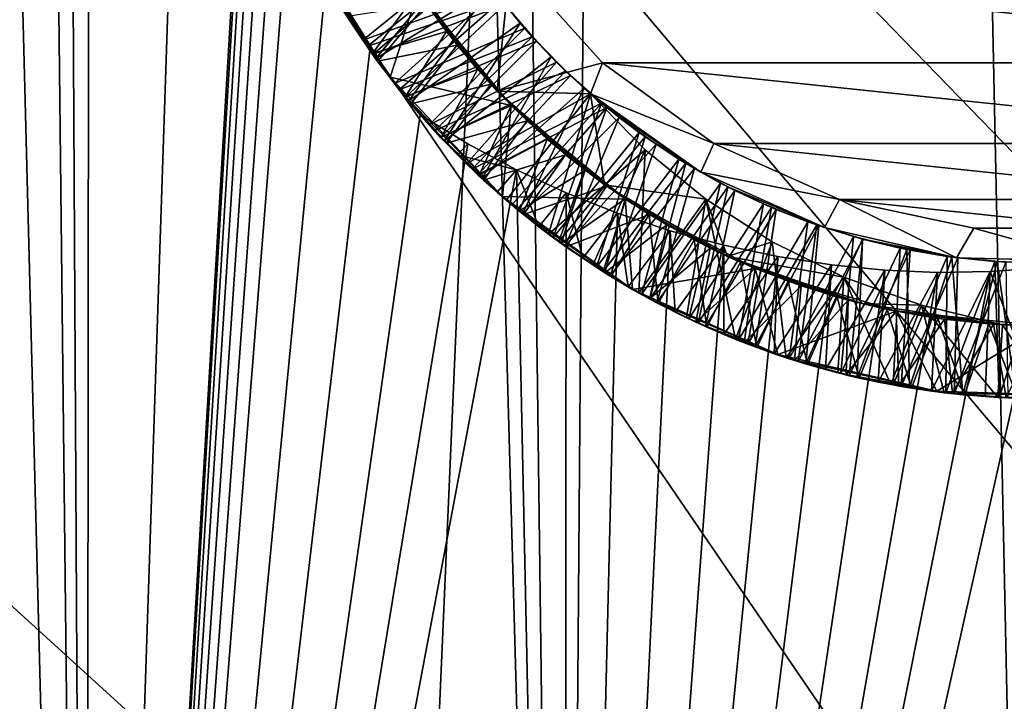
# Model space of a CAD drawing. Header units: metres. Extents: x -263 to 72, y -72 to 102.
# Tile 52 of 256: x -3.27 to -0.12, y 28.4 to 30.58. Entities that reach past the tile are written whole.
import ezdxf

# ---------------------------------------------------------------- set-up
doc = ezdxf.new("R2010")
doc.units = ezdxf.units.M
doc.layers.add('solid_FREE_STANDING_ONO_SW0004', color=7, linetype='CONTINUOUS')

msp = doc.modelspace()

# ---------------------------------------------------------------- linework, layer by layer
at = {"layer": 'solid_FREE_STANDING_ONO_SW0004'}
for points in [[(-4.447065, 76.446426, 46.625629), (-4.574139, 22.540569, 46.585564), (-3.05398, 22.796343, 46.985817)], [(-3.336664, 76.076469, 46.924183), (-4.447065, 76.446426, 46.625629), (-3.05398, 22.796343, 46.985817)], [(-3.003433, 75.987877, 46.996239), (-3.336664, 76.076469, 46.924183), (-3.05398, 22.796343, 46.985817)], [(-3.003433, 75.987877, 46.996239), (-3.05398, 22.796343, 46.985817), (-1.52841, 22.94916, 47.221928)], [(-2.223467, 75.818848, 47.134293), (-3.003433, 75.987877, 46.996239), (-1.52841, 22.94916, 47.221928)], [(-1.110502, 75.667137, 47.258835), (-2.223467, 75.818848, 47.134293), (-1.52841, 22.94916, 47.221928)], [(-1.110502, 75.667137, 47.258835), (-1.52841, 22.94916, 47.221928), (0, 23, 47.299999)], [(0, 75.617157, 47.299999), (-1.110502, 75.667137, 47.258835), (0, 23, 47.299999)], [(-6.318715, -72.224121, -887), (-6.318729, 72.224121, -887), (-0.000013, 72.5, -887)], [(0.000013, -72.5, -887), (-6.318715, -72.224121, -887), (-0.000013, 72.5, -887)], [(-3.33584, 47.93858, 17.675631), (-3.053981, 22.796341, 17.614183), (-4.574145, 22.540567, 18.014439)], [(-3.33584, 47.93858, 17.675631), (-2.225618, 47.636284, 17.466032), (-3.053981, 22.796341, 17.614183)], [(-2.225618, 47.636284, 17.466032), (-2.514584, 31.918623, 17.512274), (-3.053981, 22.796341, 17.614183)], [(-0.06065, 40.839714, -872.282471), (-3.242105, 38.789471, -872.244263), (11.53888, 20.126953, -872)], [(-3.242105, 38.789471, -872.244263), (-6.249851, 36.491913, -872.20813), (8.058148, 21.755602, -872)], [(-3.242105, 38.789471, -872.244263), (10.465521, 20.705383, -872), (11.53888, 20.126953, -872)], [(-3.242105, 38.789471, -872.244263), (8.058148, 21.755602, -872), (10.465521, 20.705383, -872)], [(-6.249851, 36.491913, -872.20813), (-9.064711, 33.961685, -872.174377), (2.965815, 23.009649, -872)], [(-6.249851, 36.491913, -872.20813), (5.547536, 22.526979, -872), (8.058148, 21.755602, -872)], [(-6.249851, 36.491913, -872.20813), (2.965815, 23.009649, -872), (5.547536, 22.526979, -872)], [(-9.064711, 33.961685, -872.174377), (-11.668737, 31.214928, -872.143066), (0.346072, 23.197418, -872)], [(-9.064711, 33.961685, -872.174377), (0.346072, 23.197418, -872), (2.965815, 23.009649, -872)], [(-2.514584, 31.918623, 17.512274), (-2.517498, 31.754898, 17.51277), (-3.053981, 22.796341, 17.614183)], [(-2.517498, 31.754898, 17.51277), (-2.512369, 31.592213, 17.511896), (-3.053981, 22.796341, 17.614183)], [(-2.512369, 31.592213, 17.511896), (-2.499291, 31.430618, 17.50968), (-3.053981, 22.796341, 17.614183)], [(-2.499291, 31.430618, 17.50968), (-2.477973, 31.268192, 17.506094), (-3.053981, 22.796341, 17.614183)], [(-2.477973, 31.268192, 17.506094), (-2.447522, 31.10272, 17.501026), (-3.053981, 22.796341, 17.614183)], [(-11.668737, 31.214928, -872.143066), (-2.27809, 23.087883, -872), (0.346072, 23.197418, -872)], [(-11.668737, 31.214928, -872.143066), (-4.873059, 22.682446, -872), (-2.27809, 23.087883, -872)], [(-2.447522, 31.10272, 17.501026), (-2.40673, 30.9321, 17.494337), (-3.053981, 22.796341, 17.614183)], [(-2.40673, 30.9321, 17.494337), (-2.28856, 30.69842, 17.475611), (-3.053981, 22.796341, 17.614183)], [(-2.083255, 30.393042, 19.924837), (-2.358902, 30.831463, 19.899626), (-1.995557, 30.666676, 20.049791)], [(-2.320762, 30.758009, 19.803268), (-2.358902, 30.831463, 19.899626), (-2.083255, 30.393042, 19.924837)], [(-1.833984, 30.784885, 18.765928), (-2.263434, 30.655924, 19.009325), (-2.171196, 30.511414, 19.017696)], [(-1.843084, 30.798735, 17.964952), (-2.22655, 30.595299, 18.212875), (-2.129962, 30.452383, 18.221384)], [(-1.747994, 30.664141, 18.774494), (-1.833984, 30.784885, 18.765928), (-2.171196, 30.511414, 19.017696)], [(-1.759582, 30.679441, 17.973398), (-1.843084, 30.798735, 17.964952), (-2.129962, 30.452383, 18.221384)], [(-2.235256, 30.611069, 19.811371), (-2.320762, 30.758009, 19.803268), (-2.083255, 30.393042, 19.924837)], [(-2.157546, 30.490782, 17.518255), (-2.25058, 30.633627, 17.510204), (-1.819, 30.762568, 17.766712)], [(-2.139459, 30.465572, 18.319849), (-2.235428, 30.609507, 18.311617), (-1.809562, 30.748806, 18.567644)], [(-2.157546, 30.490782, 17.518255), (-1.819, 30.762568, 17.766712), (-1.728649, 30.639202, 17.775532)], [(-2.139459, 30.465572, 18.319849), (-1.809562, 30.748806, 18.567644), (-1.717363, 30.624985, 18.576649)], [(-1.741746, 30.348843, 19), (-2.02181, 30.706831, 19), (-1.698938, 30.765654, 18.700001)], [(-1.741746, 30.348843, 19), (-1.698938, 30.765654, 18.700001), (-1.405174, 30.439396, 18.700001)], [(1.405174, 30.439396, 18.700001), (-1.405174, 30.439396, 18.700001), (-1.698938, 30.765654, 18.700001)], [(1.698938, 30.765654, 18.700001), (1.405174, 30.439396, 18.700001), (-1.698938, 30.765654, 18.700001)], [(-2.28856, 30.69842, 17.475611), (-2.148592, 30.47806, 17.454679), (-3.053981, 22.796341, 17.614183)], [(-2.25058, 30.633627, 17.510204), (-2.148592, 30.47806, 17.454679), (-2.28856, 30.69842, 17.475611)], [(-1.741746, 30.348843, 19), (-1.968086, 30.626451, 19.252739), (-2.02181, 30.706831, 19)], [(-2.171196, 30.511414, 19.017696), (-2.263434, 30.655924, 19.009325), (-2.221454, 30.587601, 19.112959)], [(-1.995624, 30.666777, 19.681978), (-2.235256, 30.611069, 19.811371), (-2.139688, 30.46871, 19.819771)], [(-1.747994, 30.664141, 18.774494), (-2.171196, 30.511414, 19.017696), (-2.069851, 30.373159, 19.026054)], [(-1.904184, 30.53915, 19.690668), (-1.995624, 30.666777, 19.681978), (-2.139688, 30.46871, 19.819771)], [(-1.759582, 30.679441, 17.973398), (-2.129962, 30.452383, 18.221384), (-2.0247, 30.316767, 18.22974)], [(-2.083255, 30.393042, 19.924837), (-1.995557, 30.666676, 20.049791), (-1.697105, 30.302992, 20.074806)], [(-1.654062, 30.549456, 18.782999), (-1.747994, 30.664141, 18.774494), (-2.069851, 30.373159, 19.026054)], [(-1.668324, 30.565882, 17.981785), (-1.759582, 30.679441, 17.973398), (-2.0247, 30.316767, 18.22974)], [(-1.904184, 30.53915, 19.690668), (-1.995557, 30.666676, 20.049791), (-1.995624, 30.666777, 19.681978)], [(-1.697171, 30.303059, 19.707909), (-1.697105, 30.302992, 20.074806), (-1.995557, 30.666676, 20.049791)], [(-1.804536, 30.417707, 19.699341), (-1.995557, 30.666676, 20.049791), (-1.904184, 30.53915, 19.690668)], [(-1.697171, 30.303059, 19.707909), (-1.995557, 30.666676, 20.049791), (-1.804536, 30.417707, 19.699341)], [(-1.668324, 30.565882, 17.981785), (-1.728649, 30.639202, 17.775532), (-1.759582, 30.679441, 17.973398)], [(-1.654062, 30.549456, 18.782999), (-1.717363, 30.624985, 18.576649), (-1.747994, 30.664141, 18.774494)], [(-2.157546, 30.490782, 17.518255), (-2.148592, 30.47806, 17.454679), (-2.25058, 30.633627, 17.510204)], [(-1.968086, 30.626451, 19.252739), (-2.123445, 30.443932, 19.121408), (-2.221454, 30.587601, 19.112959)], [(-2.054497, 30.35338, 17.52659), (-2.157546, 30.490782, 17.518255), (-1.728649, 30.639202, 17.775532)], [(-2.034796, 30.328999, 18.328173), (-2.139459, 30.465572, 18.319849), (-1.717363, 30.624985, 18.576649)], [(-1.968086, 30.626451, 19.252739), (-1.869543, 30.495071, 19.26161), (-2.123445, 30.443932, 19.121408)], [(-2.054497, 30.35338, 17.52659), (-1.728649, 30.639202, 17.775532), (-1.629912, 30.522371, 17.784458)], [(-2.034796, 30.328999, 18.328173), (-1.717363, 30.624985, 18.576649), (-1.616703, 30.507931, 18.585741)], [(-1.741746, 30.348843, 19), (-1.869543, 30.495071, 19.26161), (-1.968086, 30.626451, 19.252739)], [(-1.668324, 30.565882, 17.981785), (-1.629912, 30.522371, 17.784458), (-1.728649, 30.639202, 17.775532)], [(-1.654062, 30.549456, 18.782999), (-1.616703, 30.507931, 18.585741), (-1.717363, 30.624985, 18.576649)], [(-2.22655, 30.595299, 18.212875), (-2.235428, 30.609507, 18.311617), (-2.139459, 30.465572, 18.319849)], [(-2.139688, 30.46871, 19.819771), (-2.235256, 30.611069, 19.811371), (-2.083255, 30.393042, 19.924837)], [(-2.129962, 30.452383, 18.221384), (-2.22655, 30.595299, 18.212875), (-2.139459, 30.465572, 18.319849)], [(-2.171196, 30.511414, 19.017696), (-2.221454, 30.587601, 19.112959), (-2.123445, 30.443932, 19.121408)], [(-1.668324, 30.565882, 17.981785), (-2.0247, 30.316767, 18.22974), (-1.911307, 30.189096, 18.237877)], [(-1.569801, 30.458662, 17.99012), (-1.668324, 30.565882, 17.981785), (-1.911307, 30.189096, 18.237877)], [(-1.569801, 30.458662, 17.99012), (-1.629912, 30.522371, 17.784458), (-1.668324, 30.565882, 17.981785)], [(-1.904184, 30.53915, 19.690668), (-2.139688, 30.46871, 19.819771), (-2.034631, 30.332022, 19.828373)], [(-1.654062, 30.549456, 18.782999), (-2.069851, 30.373159, 19.026054), (-1.959503, 30.241482, 19.034393)], [(-1.804536, 30.417707, 19.699341), (-1.904184, 30.53915, 19.690668), (-2.034631, 30.332022, 19.828373)], [(-1.552588, 30.441324, 18.791483), (-1.654062, 30.549456, 18.782999), (-1.959503, 30.241482, 19.034393)], [(-1.552588, 30.441324, 18.791483), (-1.616703, 30.507931, 18.585741), (-1.654062, 30.549456, 18.782999)], [(-2.069851, 30.373159, 19.026054), (-2.171196, 30.511414, 19.017696), (-2.123445, 30.443932, 19.121408)], [(-1.869543, 30.495071, 19.26161), (-2.017492, 30.308496, 19.129793), (-2.123445, 30.443932, 19.121408)], [(-1.942021, 30.222433, 17.53516), (-2.054497, 30.35338, 17.52659), (-1.629912, 30.522371, 17.784458)], [(-1.922588, 30.201056, 18.336597), (-2.034796, 30.328999, 18.328173), (-1.616703, 30.507931, 18.585741)], [(-1.869543, 30.495071, 19.26161), (-1.762243, 30.370737, 19.270525), (-2.017492, 30.308496, 19.129793)], [(-1.942021, 30.222433, 17.53516), (-1.629912, 30.522371, 17.784458), (-1.523334, 30.412722, 17.793468)], [(-1.922588, 30.201056, 18.336597), (-1.616703, 30.507931, 18.585741), (-1.50808, 30.398222, 18.594864)], [(-1.741746, 30.348843, 19), (-1.762243, 30.370737, 19.270525), (-1.869543, 30.495071, 19.26161)], [(-1.569801, 30.458662, 17.99012), (-1.523334, 30.412722, 17.793468), (-1.629912, 30.522371, 17.784458)], [(-1.552588, 30.441324, 18.791483), (-1.50808, 30.398222, 18.594864), (-1.616703, 30.507931, 18.585741)], [(-2.148592, 30.47806, 17.454679), (-1.987481, 30.272957, 17.432253), (-3.053981, 22.796341, 17.614183)], [(-2.054497, 30.35338, 17.52659), (-2.148592, 30.47806, 17.454679), (-2.157546, 30.490782, 17.518255)], [(-2.054497, 30.35338, 17.52659), (-1.987481, 30.272957, 17.432253), (-2.148592, 30.47806, 17.454679)], [(-2.034631, 30.332022, 19.828373), (-2.139688, 30.46871, 19.819771), (-2.083255, 30.393042, 19.924837)], [(-2.129962, 30.452383, 18.221384), (-2.139459, 30.465572, 18.319849), (-2.034796, 30.328999, 18.328173)], [(-2.0247, 30.316767, 18.22974), (-2.129962, 30.452383, 18.221384), (-2.034796, 30.328999, 18.328173)], [(-2.069851, 30.373159, 19.026054), (-2.123445, 30.443932, 19.121408), (-2.017492, 30.308496, 19.129793)], [(-1.552588, 30.441324, 18.791483), (-1.959503, 30.241482, 19.034393), (-1.840296, 30.116905, 19.042692)], [(-1.569801, 30.458662, 17.99012), (-1.911307, 30.189096, 18.237877), (-1.790185, 30.069534, 18.245884)], [(-1.552588, 30.441324, 18.791483), (-1.840296, 30.116905, 19.042692), (-1.444057, 30.340271, 18.799999)], [(-1.46435, 30.358149, 17.998461), (-1.569801, 30.458662, 17.99012), (-1.790185, 30.069534, 18.245884)], [(-1.741746, 30.348843, 19), (-1.405174, 30.439396, 18.700001), (-1.444057, 30.340271, 18.799999)], [(-1.46435, 30.358149, 17.998461), (-1.523334, 30.412722, 17.793468), (-1.569801, 30.458662, 17.99012)], [(-1.552588, 30.441324, 18.791483), (-1.444057, 30.340271, 18.799999), (-1.50808, 30.398222, 18.594864)], [(-1.049998, 30.181345, 18.700001), (-1.444057, 30.340271, 18.799999), (-1.405174, 30.439396, 18.700001)], [(1.049998, 30.181345, 18.700001), (-1.049998, 30.181345, 18.700001), (-1.405174, 30.439396, 18.700001)], [(1.405174, 30.439396, 18.700001), (1.049998, 30.181345, 18.700001), (-1.405174, 30.439396, 18.700001)], [(-1.804536, 30.417707, 19.699341), (-2.034631, 30.332022, 19.828373), (-1.920917, 30.202181, 19.837072)], [(-1.821719, 30.099615, 17.543772), (-1.942021, 30.222433, 17.53516), (-1.523334, 30.412722, 17.793468)], [(-1.697171, 30.303059, 19.707909), (-1.804536, 30.417707, 19.699341), (-1.920917, 30.202181, 19.837072)], [(-1.821719, 30.099615, 17.543772), (-1.523334, 30.412722, 17.793468), (-1.409353, 30.310703, 17.802507)], [(-1.46435, 30.358149, 17.998461), (-1.409353, 30.310703, 17.802507), (-1.523334, 30.412722, 17.793468)], [(-1.724753, 30.012453, 19.950331), (-2.083255, 30.393042, 19.924837), (-1.697105, 30.302992, 20.074806)], [(-2.034631, 30.332022, 19.828373), (-2.083255, 30.393042, 19.924837), (-1.724753, 30.012453, 19.950331)], [(-1.959503, 30.241482, 19.034393), (-2.069851, 30.373159, 19.026054), (-2.017492, 30.308496, 19.129793)], [(-1.762243, 30.370737, 19.270525), (-1.904808, 30.182261, 19.138069), (-2.017492, 30.308496, 19.129793)], [(-1.803745, 30.082167, 18.345037), (-1.922588, 30.201056, 18.336597), (-1.50808, 30.398222, 18.594864)], [(-1.762243, 30.370737, 19.270525), (-1.646696, 30.254036, 19.279394), (-1.904808, 30.182261, 19.138069)], [(-1.803745, 30.082167, 18.345037), (-1.50808, 30.398222, 18.594864), (-1.392037, 30.296406, 18.603928)], [(-1.741746, 30.348843, 19), (-1.646696, 30.254036, 19.279394), (-1.762243, 30.370737, 19.270525)], [(-1.444057, 30.340271, 18.799999), (-1.392037, 30.296406, 18.603928), (-1.50808, 30.398222, 18.594864)], [(-1.942021, 30.222433, 17.53516), (-1.987481, 30.272957, 17.432253), (-2.054497, 30.35338, 17.52659)], [(-1.444057, 30.340271, 18.799999), (-1.840296, 30.116905, 19.042692), (-1.712842, 30.000376, 19.050934)], [(-1.46435, 30.358149, 17.998461), (-1.790185, 30.069534, 18.245884), (-1.661433, 29.957937, 18.253944)], [(-1.39916, 30.050037, 19), (-1.646696, 30.254036, 19.279394), (-1.741746, 30.348843, 19)], [(-1.39916, 30.050037, 19), (-1.741746, 30.348843, 19), (-1.444057, 30.340271, 18.799999)], [(-1.444057, 30.340271, 18.799999), (-1.712842, 30.000376, 19.050934), (-1.577924, 29.89254, 19.059221)], [(-1.352533, 30.264875, 18.006866), (-1.46435, 30.358149, 17.998461), (-1.661433, 29.957937, 18.253944)], [(-1.269266, 30.161726, 18.833895), (-1.444057, 30.340271, 18.799999), (-1.577924, 29.89254, 19.059221)], [(-1.352533, 30.264875, 18.006866), (-1.409353, 30.310703, 17.802507), (-1.46435, 30.358149, 17.998461)], [(-1.091509, 30.089867, 18.799999), (-1.392037, 30.296406, 18.603928), (-1.444057, 30.340271, 18.799999)], [(-1.049998, 30.181345, 18.700001), (-1.091509, 30.089867, 18.799999), (-1.444057, 30.340271, 18.799999)], [(-1.39916, 30.050037, 19), (-1.444057, 30.340271, 18.799999), (-1.269266, 30.161726, 18.833895)], [(-2.0247, 30.316767, 18.22974), (-2.034796, 30.328999, 18.328173), (-1.922588, 30.201056, 18.336597)], [(-1.920917, 30.202181, 19.837072), (-2.034631, 30.332022, 19.828373), (-1.724753, 30.012453, 19.950331)], [(-1.911307, 30.189096, 18.237877), (-2.0247, 30.316767, 18.22974), (-1.922588, 30.201056, 18.336597)], [(-1.959503, 30.241482, 19.034393), (-2.017492, 30.308496, 19.129793), (-1.904808, 30.182261, 19.138069)], [(-1.695274, 29.986139, 17.552258), (-1.821719, 30.099615, 17.543772), (-1.409353, 30.310703, 17.802507)], [(-1.563114, 29.881876, 17.560526), (-1.695274, 29.986139, 17.552258), (-1.409353, 30.310703, 17.802507)], [(-1.563114, 29.881876, 17.560526), (-1.409353, 30.310703, 17.802507), (-1.28861, 30.216888, 17.811481)], [(-1.352533, 30.264875, 18.006866), (-1.28861, 30.216888, 17.811481), (-1.409353, 30.310703, 17.802507)], [(-1.697171, 30.303059, 19.707909), (-1.920917, 30.202181, 19.837072), (-1.799386, 30.080137, 19.845766)], [(-1.678065, 29.971554, 18.353395), (-1.803745, 30.082167, 18.345037), (-1.392037, 30.296406, 18.603928)], [(-1.58261, 30.195742, 19.716324), (-1.697171, 30.303059, 19.707909), (-1.799386, 30.080137, 19.845766)], [(-1.724753, 30.012453, 19.950331), (-1.697105, 30.302992, 20.074806), (-1.333417, 30.004505, 20.100601)], [(-1.58261, 30.195742, 19.716324), (-1.697105, 30.302992, 20.074806), (-1.697171, 30.303059, 19.707909)], [(-1.333524, 30.004578, 19.732689), (-1.333417, 30.004505, 20.100601), (-1.697105, 30.302992, 20.074806)], [(-1.461191, 30.096077, 19.724581), (-1.697105, 30.302992, 20.074806), (-1.58261, 30.195742, 19.716324)], [(-1.333524, 30.004578, 19.732689), (-1.697105, 30.302992, 20.074806), (-1.461191, 30.096077, 19.724581)], [(-1.544903, 29.868553, 18.361603), (-1.678065, 29.971554, 18.353395), (-1.392037, 30.296406, 18.603928)], [(-1.544903, 29.868553, 18.361603), (-1.392037, 30.296406, 18.603928), (-1.269149, 30.202986, 18.612827)], [(-1.091509, 30.089867, 18.799999), (-1.269149, 30.202986, 18.612827), (-1.392037, 30.296406, 18.603928)], [(-1.987481, 30.272957, 17.432253), (-1.835387, 30.180557, 17.412712), (-3.053981, 22.796341, 17.614183)], [(-1.868469, 30.14547, 17.440601), (-1.835387, 30.180557, 17.412712), (-1.987481, 30.272957, 17.432253)], [(-1.868469, 30.14547, 17.440601), (-1.987481, 30.272957, 17.432253), (-1.942021, 30.222433, 17.53516)], [(-1.646696, 30.254036, 19.279394), (-1.785177, 30.064583, 19.146297), (-1.904808, 30.182261, 19.138069)], [(-1.646696, 30.254036, 19.279394), (-1.52345, 30.145519, 19.288107), (-1.785177, 30.064583, 19.146297)], [(-1.352533, 30.264875, 18.006866), (-1.661433, 29.957937, 18.253944), (-1.525081, 29.85434, 18.262213)], [(-1.39916, 30.050037, 19), (-1.52345, 30.145519, 19.288107), (-1.646696, 30.254036, 19.279394)], [(-1.234738, 30.179171, 18.015371), (-1.352533, 30.264875, 18.006866), (-1.525081, 29.85434, 18.262213)], [(-1.234738, 30.179171, 18.015371), (-1.28861, 30.216888, 17.811481), (-1.352533, 30.264875, 18.006866)], [(-1.840296, 30.116905, 19.042692), (-1.959503, 30.241482, 19.034393), (-1.904808, 30.182261, 19.138069)], [(-1.868469, 30.14547, 17.440601), (-1.942021, 30.222433, 17.53516), (-1.821719, 30.099615, 17.543772)], [(-1.425165, 29.786518, 17.568537), (-1.563114, 29.881876, 17.560526), (-1.28861, 30.216888, 17.811481)], [(-1.425165, 29.786518, 17.568537), (-1.28861, 30.216888, 17.811481), (-1.161591, 30.131657, 17.820295)], [(-1.234738, 30.179171, 18.015371), (-1.161591, 30.131657, 17.820295), (-1.28861, 30.216888, 17.811481)], [(-1.835387, 30.180557, 17.412712), (-1.680231, 30.097475, 17.394403), (-3.053981, 22.796341, 17.614183)], [(-1.911307, 30.189096, 18.237877), (-1.922588, 30.201056, 18.336597), (-1.803745, 30.082167, 18.345037)], [(-1.799386, 30.080137, 19.845766), (-1.920917, 30.202181, 19.837072), (-1.724753, 30.012453, 19.950331)], [(-1.790185, 30.069534, 18.245884), (-1.911307, 30.189096, 18.237877), (-1.803745, 30.082167, 18.345037)], [(-1.840296, 30.116905, 19.042692), (-1.904808, 30.182261, 19.138069), (-1.785177, 30.064583, 19.146297)], [(-1.868469, 30.14547, 17.440601), (-1.680231, 30.097475, 17.394403), (-1.835387, 30.180557, 17.412712)], [(-1.58261, 30.195742, 19.716324), (-1.799386, 30.080137, 19.845766), (-1.671048, 29.966803, 19.854345)], [(-1.461191, 30.096077, 19.724581), (-1.58261, 30.195742, 19.716324), (-1.671048, 29.966803, 19.854345)], [(-1.403877, 29.773148, 18.369682), (-1.544903, 29.868553, 18.361603), (-1.269149, 30.202986, 18.612827)], [(-1.403877, 29.773148, 18.369682), (-1.269149, 30.202986, 18.612827), (-1.140006, 30.118408, 18.621601)], [(-1.091509, 30.089867, 18.799999), (-1.140006, 30.118408, 18.621601), (-1.269149, 30.202986, 18.612827)], [(-0.648937, 30.002783, 18.700001), (-1.091509, 30.089867, 18.799999), (-1.049998, 30.181345, 18.700001)], [(0.648937, 30.002783, 18.700001), (-0.648937, 30.002783, 18.700001), (-1.049998, 30.181345, 18.700001)], [(1.049998, 30.181345, 18.700001), (0.648937, 30.002783, 18.700001), (-1.049998, 30.181345, 18.700001)], [(-1.269266, 30.161726, 18.833895), (-1.577924, 29.89254, 19.059221), (-1.436717, 29.79409, 19.067551)], [(-1.234738, 30.179171, 18.015371), (-1.525081, 29.85434, 18.262213), (-1.381616, 29.759254, 18.270662)], [(-1.269266, 30.161726, 18.833895), (-1.436717, 29.79409, 19.067551), (-1.289825, 29.705215, 19.075903)], [(-1.39916, 30.050037, 19), (-1.269266, 30.161726, 18.833895), (-1.075517, 30.003902, 18.867409)], [(-1.111577, 30.101475, 18.023901), (-1.234738, 30.179171, 18.015371), (-1.381616, 29.759254, 18.270662)], [(-1.075517, 30.003902, 18.867409), (-1.269266, 30.161726, 18.833895), (-1.289825, 29.705215, 19.075903)], [(-1.111577, 30.101475, 18.023901), (-1.161591, 30.131657, 17.820295), (-1.234738, 30.179171, 18.015371)], [(-1.741947, 30.02634, 17.448814), (-1.680231, 30.097475, 17.394403), (-1.868469, 30.14547, 17.440601)], [(-1.741947, 30.02634, 17.448814), (-1.868469, 30.14547, 17.440601), (-1.821719, 30.099615, 17.543772)], [(-1.712842, 30.000376, 19.050934), (-1.840296, 30.116905, 19.042692), (-1.785177, 30.064583, 19.146297)], [(-1.52345, 30.145519, 19.288107), (-1.657886, 29.954683, 19.154491), (-1.785177, 30.064583, 19.146297)], [(-1.52345, 30.145519, 19.288107), (-1.393067, 30.045681, 19.296669), (-1.657886, 29.954683, 19.154491)], [(-1.39916, 30.050037, 19), (-1.393067, 30.045681, 19.296669), (-1.52345, 30.145519, 19.288107)], [(-1.280838, 29.699741, 17.576403), (-1.425165, 29.786518, 17.568537), (-1.161591, 30.131657, 17.820295)], [(-1.255029, 29.685848, 18.37775), (-1.403877, 29.773148, 18.369682), (-1.140006, 30.118408, 18.621601)], [(-1.280838, 29.699741, 17.576403), (-1.161591, 30.131657, 17.820295), (-1.029007, 30.055483, 17.828985)], [(-1.255029, 29.685848, 18.37775), (-1.140006, 30.118408, 18.621601), (-1.005248, 30.043095, 18.630356)], [(-1.111577, 30.101475, 18.023901), (-1.029007, 30.055483, 17.828985), (-1.161591, 30.131657, 17.820295)], [(-1.091509, 30.089867, 18.799999), (-1.005248, 30.043095, 18.630356), (-1.140006, 30.118408, 18.621601)], [(-1.680231, 30.097475, 17.394403), (-1.528412, 22.94916, 17.378071), (-3.053981, 22.796341, 17.614183)], [(-1.741947, 30.02634, 17.448814), (-1.821719, 30.099615, 17.543772), (-1.695274, 29.986139, 17.552258)], [(-1.608471, 29.916142, 17.457127), (-1.680231, 30.097475, 17.394403), (-1.741947, 30.02634, 17.448814)], [(-1.680231, 30.097475, 17.394403), (-1.521143, 30.023718, 17.377329), (-1.528412, 22.94916, 17.378071)], [(-1.608471, 29.916142, 17.457127), (-1.521143, 30.023718, 17.377329), (-1.680231, 30.097475, 17.394403)], [(-1.461191, 30.096077, 19.724581), (-1.671048, 29.966803, 19.854345), (-1.537091, 29.863033, 19.862707)], [(-1.333524, 30.004578, 19.732689), (-1.461191, 30.096077, 19.724581), (-1.537091, 29.863033, 19.862707)], [(-1.111577, 30.101475, 18.023901), (-1.381616, 29.759254, 18.270662), (-1.231802, 29.673368, 18.2792)], [(-0.983495, 30.032072, 18.032404), (-1.111577, 30.101475, 18.023901), (-1.231802, 29.673368, 18.2792)], [(-0.983495, 30.032072, 18.032404), (-1.029007, 30.055483, 17.828985), (-1.111577, 30.101475, 18.023901)], [(-1.091509, 30.089867, 18.799999), (-0.696791, 29.91326, 18.799999), (-1.005248, 30.043095, 18.630356)], [(-0.648937, 30.002783, 18.700001), (-0.696791, 29.91326, 18.799999), (-1.091509, 30.089867, 18.799999)], [(-1.790185, 30.069534, 18.245884), (-1.803745, 30.082167, 18.345037), (-1.678065, 29.971554, 18.353395)], [(-1.671048, 29.966803, 19.854345), (-1.799386, 30.080137, 19.845766), (-1.724753, 30.012453, 19.950331)], [(-1.661433, 29.957937, 18.253944), (-1.790185, 30.069534, 18.245884), (-1.678065, 29.971554, 18.353395)], [(-1.712842, 30.000376, 19.050934), (-1.785177, 30.064583, 19.146297), (-1.657886, 29.954683, 19.154491)], [(-1.129593, 29.621626, 17.584332), (-1.280838, 29.699741, 17.576403), (-1.029007, 30.055483, 17.828985)], [(-1.129593, 29.621626, 17.584332), (-1.029007, 30.055483, 17.828985), (-0.891404, 29.988682, 17.837658)], [(-0.983495, 30.032072, 18.032404), (-0.891404, 29.988682, 17.837658), (-1.029007, 30.055483, 17.828985)], [(-1.608471, 29.916142, 17.457127), (-1.741947, 30.02634, 17.448814), (-1.695274, 29.986139, 17.552258)], [(-1.393067, 30.045681, 19.296669), (-1.522463, 29.852238, 19.162664), (-1.657886, 29.954683, 19.154491)], [(-1.468762, 29.815277, 17.465597), (-1.521143, 30.023718, 17.377329), (-1.608471, 29.916142, 17.457127)], [(-1.521143, 30.023718, 17.377329), (-1.357593, 29.959019, 17.361561), (-1.528412, 22.94916, 17.378071)], [(-1.393067, 30.045681, 19.296669), (-1.256157, 29.954988, 19.305187), (-1.522463, 29.852238, 19.162664)], [(-1.468762, 29.815277, 17.465597), (-1.357593, 29.959019, 17.361561), (-1.521143, 30.023718, 17.377329)], [(-1.006431, 29.821217, 19), (-1.393067, 30.045681, 19.296669), (-1.39916, 30.050037, 19)], [(-1.006431, 29.821217, 19), (-1.39916, 30.050037, 19), (-1.075517, 30.003902, 18.867409)], [(-1.006431, 29.821217, 19), (-1.256157, 29.954988, 19.305187), (-1.393067, 30.045681, 19.296669)], [(-1.10017, 29.60811, 18.385839), (-1.255029, 29.685848, 18.37775), (-1.005248, 30.043095, 18.630356)], [(-0.983495, 30.032072, 18.032404), (-1.231802, 29.673368, 18.2792), (-1.076856, 29.597488, 18.28771)], [(-1.10017, 29.60811, 18.385839), (-1.005248, 30.043095, 18.630356), (-0.865541, 29.977417, 18.639164)], [(-0.851147, 29.971319, 18.040844), (-0.983495, 30.032072, 18.032404), (-1.076856, 29.597488, 18.28771)], [(-0.696791, 29.91326, 18.799999), (-0.865541, 29.977417, 18.639164), (-1.005248, 30.043095, 18.630356)], [(-0.851147, 29.971319, 18.040844), (-0.891404, 29.988682, 17.837658), (-0.983495, 30.032072, 18.032404)], [(-1.309484, 29.715731, 19.974899), (-1.724753, 30.012453, 19.950331), (-1.333417, 30.004505, 20.100601)], [(-1.671048, 29.966803, 19.854345), (-1.724753, 30.012453, 19.950331), (-1.309484, 29.715731, 19.974899)], [(-1.577924, 29.89254, 19.059221), (-1.712842, 30.000376, 19.050934), (-1.657886, 29.954683, 19.154491)], [(-1.333524, 30.004578, 19.732689), (-1.537091, 29.863033, 19.862707), (-1.398629, 29.769394, 19.870768)], [(-1.200233, 29.921673, 19.740688), (-1.333524, 30.004578, 19.732689), (-1.398629, 29.769394, 19.870768)], [(-1.200233, 29.921673, 19.740688), (-1.333417, 30.004505, 20.100601), (-1.333524, 30.004578, 19.732689)], [(-1.309484, 29.715731, 19.974899), (-1.333417, 30.004505, 20.100601), (-0.918544, 29.782732, 20.125284)], [(-0.918647, 29.782774, 19.756718), (-0.918544, 29.782732, 20.125284), (-1.333417, 30.004505, 20.100601)], [(-1.061699, 29.847607, 19.748669), (-1.333417, 30.004505, 20.100601), (-1.200233, 29.921673, 19.740688)], [(-0.918647, 29.782774, 19.756718), (-1.333417, 30.004505, 20.100601), (-1.061699, 29.847607, 19.748669)], [(-1.075517, 30.003902, 18.867409), (-1.289825, 29.705215, 19.075903), (-1.1377, 29.62607, 19.084263)], [(-1.075517, 30.003902, 18.867409), (-1.1377, 29.62607, 19.084263), (-0.980708, 29.556852, 19.092621)], [(-0.864174, 29.868242, 18.900257), (-1.075517, 30.003902, 18.867409), (-0.980708, 29.556852, 19.092621)], [(-1.006431, 29.821217, 19), (-1.075517, 30.003902, 18.867409), (-0.864174, 29.868242, 18.900257)], [(-0.648937, 30.002783, 18.700001), (-0.275152, 29.817274, 18.799999), (-0.696791, 29.91326, 18.799999)], [(-0.219512, 29.911505, 18.700001), (-0.275152, 29.817274, 18.799999), (-0.648937, 30.002783, 18.700001)], [(0.219512, 29.911505, 18.700001), (-0.219512, 29.911505, 18.700001), (-0.648937, 30.002783, 18.700001)], [(0.648937, 30.002783, 18.700001), (0.219512, 29.911505, 18.700001), (-0.648937, 30.002783, 18.700001)], [(-1.608471, 29.916142, 17.457127), (-1.695274, 29.986139, 17.552258), (-1.563114, 29.881876, 17.560526)], [(-1.661433, 29.957937, 18.253944), (-1.678065, 29.971554, 18.353395), (-1.544903, 29.868553, 18.361603)], [(-1.537091, 29.863033, 19.862707), (-1.671048, 29.966803, 19.854345), (-1.309484, 29.715731, 19.974899)], [(-0.972164, 29.553076, 17.592474), (-1.129593, 29.621626, 17.584332), (-0.891404, 29.988682, 17.837658)], [(-0.941776, 29.541225, 18.393967), (-1.10017, 29.60811, 18.385839), (-0.865541, 29.977417, 18.639164)], [(-0.851147, 29.971319, 18.040844), (-1.076856, 29.597488, 18.28771), (-0.918247, 29.532324, 18.296068)], [(-0.972164, 29.553076, 17.592474), (-0.891404, 29.988682, 17.837658), (-0.749539, 29.931622, 17.846384)], [(-0.941776, 29.541225, 18.393967), (-0.865541, 29.977417, 18.639164), (-0.721572, 29.9217, 18.648073)], [(-0.71503, 29.919439, 18.049221), (-0.851147, 29.971319, 18.040844), (-0.918247, 29.532324, 18.296068)], [(-0.851147, 29.971319, 18.040844), (-0.749539, 29.931622, 17.846384), (-0.891404, 29.988682, 17.837658)], [(-0.696791, 29.91326, 18.799999), (-0.721572, 29.9217, 18.648073), (-0.865541, 29.977417, 18.639164)], [(-0.71503, 29.919439, 18.049221), (-0.749539, 29.931622, 17.846384), (-0.851147, 29.971319, 18.040844)], [(-1.525081, 29.85434, 18.262213), (-1.661433, 29.957937, 18.253944), (-1.544903, 29.868553, 18.361603)], [(-1.577924, 29.89254, 19.059221), (-1.657886, 29.954683, 19.154491), (-1.522463, 29.852238, 19.162664)], [(-1.357593, 29.959019, 17.361561), (-1.189487, 29.903311, 17.347237), (-1.528412, 22.94916, 17.378071)], [(-1.256157, 29.954988, 19.305187), (-1.37868, 29.757423, 19.170885), (-1.522463, 29.852238, 19.162664)], [(-1.323525, 29.724108, 17.474134), (-1.357593, 29.959019, 17.361561), (-1.468762, 29.815277, 17.465597)], [(-1.256157, 29.954988, 19.305187), (-1.227997, 29.671543, 19.179131), (-1.37868, 29.757423, 19.170885)], [(-1.323525, 29.724108, 17.474134), (-1.189487, 29.903311, 17.347237), (-1.357593, 29.959019, 17.361561)], [(-1.256157, 29.954988, 19.305187), (-1.113367, 29.873873, 19.313742), (-1.227997, 29.671543, 19.179131)], [(-1.006431, 29.821217, 19), (-1.113367, 29.873873, 19.313742), (-1.256157, 29.954988, 19.305187)], [(-0.810133, 29.494957, 17.600821), (-0.972164, 29.553076, 17.592474), (-0.749539, 29.931622, 17.846384)], [(-0.810133, 29.494957, 17.600821), (-0.749539, 29.931622, 17.846384), (-0.604008, 29.884539, 17.855209)], [(-0.71503, 29.919439, 18.049221), (-0.604008, 29.884539, 17.855209), (-0.749539, 29.931622, 17.846384)], [(-1.468762, 29.815277, 17.465597), (-1.608471, 29.916142, 17.457127), (-1.563114, 29.881876, 17.560526)], [(-1.189487, 29.903311, 17.347237), (-1.018383, 29.857065, 17.33461), (-1.528412, 22.94916, 17.378071)], [(-1.200233, 29.921673, 19.740688), (-1.398629, 29.769394, 19.870768), (-1.255544, 29.685621, 19.878523)], [(-1.173225, 29.642885, 17.482615), (-1.189487, 29.903311, 17.347237), (-1.323525, 29.724108, 17.474134)], [(-1.061699, 29.847607, 19.748669), (-1.200233, 29.921673, 19.740688), (-1.255544, 29.685621, 19.878523)], [(-1.173225, 29.642885, 17.482615), (-1.018383, 29.857065, 17.33461), (-1.189487, 29.903311, 17.347237)], [(-0.780848, 29.485455, 18.40222), (-0.941776, 29.541225, 18.393967), (-0.721572, 29.9217, 18.648073)], [(-0.71503, 29.919439, 18.049221), (-0.918247, 29.532324, 18.296068), (-0.756639, 29.478079, 18.304213)], [(-0.780848, 29.485455, 18.40222), (-0.721572, 29.9217, 18.648073), (-0.574046, 29.876213, 18.657091)], [(-0.575812, 29.876692, 18.057556), (-0.71503, 29.919439, 18.049221), (-0.756639, 29.478079, 18.304213)], [(-0.696791, 29.91326, 18.799999), (-0.574046, 29.876213, 18.657091), (-0.721572, 29.9217, 18.648073)], [(-0.575812, 29.876692, 18.057556), (-0.604008, 29.884539, 17.855209), (-0.71503, 29.919439, 18.049221)], [(-0.696791, 29.91326, 18.799999), (-0.275152, 29.817274, 18.799999), (-0.574046, 29.876213, 18.657091)], [(-0.219512, 29.911505, 18.700001), (0.157117, 29.805618, 18.799999), (-0.275152, 29.817274, 18.799999)], [(0.219512, 29.911505, 18.700001), (0.157117, 29.805618, 18.799999), (-0.219512, 29.911505, 18.700001)], [(-1.436717, 29.79409, 19.067551), (-1.577924, 29.89254, 19.059221), (-1.522463, 29.852238, 19.162664)], [(-1.468762, 29.815277, 17.465597), (-1.563114, 29.881876, 17.560526), (-1.425165, 29.786518, 17.568537)], [(-1.525081, 29.85434, 18.262213), (-1.544903, 29.868553, 18.361603), (-1.403877, 29.773148, 18.369682)], [(-1.113367, 29.873873, 19.313742), (-1.072368, 29.595791, 19.187372), (-1.227997, 29.671543, 19.179131)], [(-1.113367, 29.873873, 19.313742), (-0.965364, 29.802713, 19.322392), (-1.072368, 29.595791, 19.187372)], [(-1.006431, 29.821217, 19), (-0.965364, 29.802713, 19.322392), (-1.113367, 29.873873, 19.313742)], [(-1.006431, 29.821217, 19), (-0.864174, 29.868242, 18.900257), (-0.634924, 29.75518, 18.932882)], [(-0.864174, 29.868242, 18.900257), (-0.980708, 29.556852, 19.092621), (-0.819229, 29.497849, 19.100965)], [(-0.634924, 29.75518, 18.932882), (-0.864174, 29.868242, 18.900257), (-0.819229, 29.497849, 19.100965)], [(-0.644911, 29.447638, 17.609282), (-0.810133, 29.494957, 17.600821), (-0.604008, 29.884539, 17.855209)], [(-0.617636, 29.440636, 18.410633), (-0.780848, 29.485455, 18.40222), (-0.574046, 29.876213, 18.657091)], [(-0.575812, 29.876692, 18.057556), (-0.756639, 29.478079, 18.304213), (-0.592338, 29.434698, 18.312214)], [(-0.644911, 29.447638, 17.609282), (-0.604008, 29.884539, 17.855209), (-0.45559, 29.847691, 17.86414)], [(-0.617636, 29.440636, 18.410633), (-0.574046, 29.876213, 18.657091), (-0.423689, 29.841183, 18.666191)], [(-0.575812, 29.876692, 18.057556), (-0.45559, 29.847691, 17.86414), (-0.604008, 29.884539, 17.855209)], [(-0.434036, 29.843241, 18.065899), (-0.575812, 29.876692, 18.057556), (-0.592338, 29.434698, 18.312214)], [(-0.434036, 29.843241, 18.065899), (-0.45559, 29.847691, 17.86414), (-0.575812, 29.876692, 18.057556)], [(-0.275152, 29.817274, 18.799999), (-0.423689, 29.841183, 18.666191), (-0.574046, 29.876213, 18.657091)], [(-1.398629, 29.769394, 19.870768), (-1.537091, 29.863033, 19.862707), (-1.309484, 29.715731, 19.974899)], [(-1.018383, 29.857065, 17.33461), (-0.84626, 29.820663, 17.323891), (-1.528412, 22.94916, 17.378071)], [(-1.381616, 29.759254, 18.270662), (-1.525081, 29.85434, 18.262213), (-1.403877, 29.773148, 18.369682)], [(-1.436717, 29.79409, 19.067551), (-1.522463, 29.852238, 19.162664), (-1.37868, 29.757423, 19.170885)], [(-1.061699, 29.847607, 19.748669), (-1.255544, 29.685621, 19.878523), (-1.10726, 29.611376, 19.886051)], [(-1.018058, 29.571781, 17.490934), (-1.018383, 29.857065, 17.33461), (-1.173225, 29.642885, 17.482615)], [(-0.918647, 29.782774, 19.756718), (-1.061699, 29.847607, 19.748669), (-1.10726, 29.611376, 19.886051)], [(-1.018058, 29.571781, 17.490934), (-0.84626, 29.820663, 17.323891), (-1.018383, 29.857065, 17.33461)], [(-0.477642, 29.411245, 17.617767), (-0.644911, 29.447638, 17.609282), (-0.45559, 29.847691, 17.86414)], [(-0.451701, 29.40642, 18.419151), (-0.617636, 29.440636, 18.410633), (-0.423689, 29.841183, 18.666191)], [(-0.434036, 29.843241, 18.065899), (-0.592338, 29.434698, 18.312214), (-0.425221, 29.401978, 18.320267)], [(-0.477642, 29.411245, 17.617767), (-0.45559, 29.847691, 17.86414), (-0.304941, 29.821236, 17.873156)], [(-0.434036, 29.843241, 18.065899), (-0.304941, 29.821236, 17.873156), (-0.45559, 29.847691, 17.86414)], [(-0.451701, 29.40642, 18.419151), (-0.423689, 29.841183, 18.666191), (-0.271243, 29.816786, 18.675314)], [(-0.290396, 29.81925, 18.074318), (-0.304941, 29.821236, 17.873156), (-0.434036, 29.843241, 18.065899)], [(-0.290396, 29.81925, 18.074318), (-0.434036, 29.843241, 18.065899), (-0.425221, 29.401978, 18.320267)], [(-0.275152, 29.817274, 18.799999), (-0.271243, 29.816786, 18.675314), (-0.423689, 29.841183, 18.666191)], [(-0.84626, 29.820663, 17.323891), (-0.674675, 29.794172, 17.31518), (-1.528412, 22.94916, 17.378071)], [(-1.323525, 29.724108, 17.474134), (-1.468762, 29.815277, 17.465597), (-1.425165, 29.786518, 17.568537)], [(-0.965364, 29.802713, 19.322392), (-0.913179, 29.530722, 19.195618), (-1.072368, 29.595791, 19.187372)], [(-0.857973, 29.51087, 17.499092), (-0.84626, 29.820663, 17.323891), (-1.018058, 29.571781, 17.490934)], [(-0.577604, 29.670542, 19), (-0.965364, 29.802713, 19.322392), (-1.006431, 29.821217, 19)], [(-0.577604, 29.670542, 19), (-1.006431, 29.821217, 19), (-0.634924, 29.75518, 18.932882)], [(-0.965364, 29.802713, 19.322392), (-0.81284, 29.741838, 19.331156), (-0.913179, 29.530722, 19.195618)], [(-0.577604, 29.670542, 19), (-0.81284, 29.741838, 19.331156), (-0.965364, 29.802713, 19.322392)], [(-0.857973, 29.51087, 17.499092), (-0.674675, 29.794172, 17.31518), (-0.84626, 29.820663, 17.323891)], [(-0.308953, 29.38574, 17.626217), (-0.477642, 29.411245, 17.617767), (-0.304941, 29.821236, 17.873156)], [(-0.282663, 29.382755, 18.427692), (-0.451701, 29.40642, 18.419151), (-0.271243, 29.816786, 18.675314)], [(-0.290396, 29.81925, 18.074318), (-0.425221, 29.401978, 18.320267), (-0.255328, 29.379961, 18.328526)], [(-0.308953, 29.38574, 17.626217), (-0.304941, 29.821236, 17.873156), (-0.152841, 29.805315, 17.882191)], [(-0.139378, 29.371107, 17.634569), (-0.308953, 29.38574, 17.626217), (-0.152841, 29.805315, 17.882191)], [(-0.290396, 29.81925, 18.074318), (-0.152841, 29.805315, 17.882191), (-0.304941, 29.821236, 17.873156)], [(-0.145525, 29.804819, 18.082838), (-0.152841, 29.805315, 17.882191), (-0.290396, 29.81925, 18.074318)], [(-0.145525, 29.804819, 18.082838), (-0.290396, 29.81925, 18.074318), (-0.255328, 29.379961, 18.328526)], [(-0.282663, 29.382755, 18.427692), (-0.271243, 29.816786, 18.675314), (-0.117473, 29.803139, 18.684359)], [(-0.111488, 29.36993, 18.436106), (-0.282663, 29.382755, 18.427692), (-0.117473, 29.803139, 18.684359)], [(-0.275152, 29.817274, 18.799999), (0.157117, 29.805618, 18.799999), (-0.271243, 29.816786, 18.675314)], [(0.157117, 29.805618, 18.799999), (-0.117473, 29.803139, 18.684359), (-0.271243, 29.816786, 18.675314)], [(-0.145525, 29.804819, 18.082838), (-0.255328, 29.379961, 18.328526), (-0.083423, 29.368883, 18.336969)], [(-0.139378, 29.371107, 17.634569), (-0.152841, 29.805315, 17.882191), (0, 29.799999, 17.891165)], [(0, 29.799999, 18.091166), (0, 29.799999, 17.891165), (-0.152841, 29.805315, 17.882191)], [(0, 29.799999, 18.091166), (-0.152841, 29.805315, 17.882191), (-0.145525, 29.804819, 18.082838)], [(0, 29.799999, 18.091166), (-0.145525, 29.804819, 18.082838), (-0.083423, 29.368883, 18.336969)], [(-0.674675, 29.794172, 17.31518), (-0.504703, 29.777479, 17.308493), (-1.528412, 22.94916, 17.378071)], [(0, 29.784697, 17.299999), (0, 23, 17.299999), (-1.528412, 22.94916, 17.378071)], [(-0.168113, 29.772877, 17.300941), (0, 29.784697, 17.299999), (-1.528412, 22.94916, 17.378071)], [(-0.504703, 29.777479, 17.308493), (-0.336085, 29.770376, 17.303766), (-1.528412, 22.94916, 17.378071)], [(-0.336085, 29.770376, 17.303766), (-0.168113, 29.772877, 17.300941), (-1.528412, 22.94916, 17.378071)], [(-1.289825, 29.705215, 19.075903), (-1.436717, 29.79409, 19.067551), (-1.37868, 29.757423, 19.170885)], [(-1.323525, 29.724108, 17.474134), (-1.425165, 29.786518, 17.568537), (-1.280838, 29.699741, 17.576403)], [(-1.381616, 29.759254, 18.270662), (-1.403877, 29.773148, 18.369682), (-1.255029, 29.685848, 18.37775)], [(-0.84596, 29.507753, 19.999376), (-1.309484, 29.715731, 19.974899), (-0.918544, 29.782732, 20.125284)], [(-0.918647, 29.782774, 19.756718), (-1.10726, 29.611376, 19.886051), (-0.953187, 29.54635, 19.89361)], [(-0.771757, 29.72747, 19.764956), (-0.918647, 29.782774, 19.756718), (-0.953187, 29.54635, 19.89361)], [(-0.771757, 29.72747, 19.764956), (-0.918544, 29.782732, 20.125284), (-0.918647, 29.782774, 19.756718)], [(-0.84596, 29.507753, 19.999376), (-0.918544, 29.782732, 20.125284), (-0.46833, 29.646137, 20.149649)], [(-0.46849, 29.64617, 19.782122), (-0.46833, 29.646137, 20.149649), (-0.918544, 29.782732, 20.125284)], [(-0.621459, 29.681856, 19.773462), (-0.918544, 29.782732, 20.125284), (-0.771757, 29.72747, 19.764956)], [(-0.46849, 29.64617, 19.782122), (-0.918544, 29.782732, 20.125284), (-0.621459, 29.681856, 19.773462)], [(-0.693332, 29.460306, 17.507196), (-0.674675, 29.794172, 17.31518), (-0.857973, 29.51087, 17.499092)], [(-0.693332, 29.460306, 17.507196), (-0.504703, 29.777479, 17.308493), (-0.674675, 29.794172, 17.31518)], [(-0.525352, 29.420481, 17.515335), (-0.504703, 29.777479, 17.308493), (-0.693332, 29.460306, 17.507196)], [(-0.525352, 29.420481, 17.515335), (-0.336085, 29.770376, 17.303766), (-0.504703, 29.777479, 17.308493)], [(-0.355277, 29.391645, 17.523598), (-0.168113, 29.772877, 17.300941), (-0.336085, 29.770376, 17.303766)], [(-0.184238, 29.373915, 17.53203), (-0.168113, 29.772877, 17.300941), (-0.355277, 29.391645, 17.523598)], [(-0.013182, 29.367298, 17.540539), (-0.168113, 29.772877, 17.300941), (-0.184238, 29.373915, 17.53203)], [(-0.013182, 29.367298, 17.540539), (0, 29.784697, 17.299999), (-0.168113, 29.772877, 17.300941)], [(0.030642, 29.367386, 17.642773), (-0.139378, 29.371107, 17.634569), (0, 29.799999, 17.891165)], [(-1.255544, 29.685621, 19.878523), (-1.398629, 29.769394, 19.870768), (-1.309484, 29.715731, 19.974899)], [(-1.231802, 29.673368, 18.2792), (-1.381616, 29.759254, 18.270662), (-1.255029, 29.685848, 18.37775)], [(-1.289825, 29.705215, 19.075903), (-1.37868, 29.757423, 19.170885), (-1.227997, 29.671543, 19.179131)], [(-0.81284, 29.741838, 19.331156), (-0.751287, 29.476534, 19.203899), (-0.913179, 29.530722, 19.195618)], [(-0.634924, 29.75518, 18.932882), (-0.819229, 29.497849, 19.100965), (-0.653795, 29.449461, 19.109272)], [(-0.81284, 29.741838, 19.331156), (-0.656504, 29.691536, 19.340019), (-0.751287, 29.476534, 19.203899)], [(-0.577604, 29.670542, 19), (-0.656504, 29.691536, 19.340019), (-0.81284, 29.741838, 19.331156)], [(-0.634924, 29.75518, 18.932882), (-0.653795, 29.449461, 19.109272), (-0.48545, 29.412186, 19.117521)], [(-0.387353, 29.665751, 18.966171), (-0.634924, 29.75518, 18.932882), (-0.48545, 29.412186, 19.117521)], [(-0.577604, 29.670542, 19), (-0.634924, 29.75518, 18.932882), (-0.387353, 29.665751, 18.966171)], [(-0.355277, 29.391645, 17.523598), (-0.336085, 29.770376, 17.303766), (-0.525352, 29.420481, 17.515335)], [(-1.173225, 29.642885, 17.482615), (-1.323525, 29.724108, 17.474134), (-1.280838, 29.699741, 17.576403)], [(-1.255544, 29.685621, 19.878523), (-1.309484, 29.715731, 19.974899), (-0.84596, 29.507753, 19.999376)], [(-0.771757, 29.72747, 19.764956), (-0.953187, 29.54635, 19.89361), (-0.793083, 29.490618, 19.901482)], [(-0.621459, 29.681856, 19.773462), (-0.771757, 29.72747, 19.764956), (-0.793083, 29.490618, 19.901482)], [(-1.1377, 29.62607, 19.084263), (-1.289825, 29.705215, 19.075903), (-1.227997, 29.671543, 19.179131)], [(-1.173225, 29.642885, 17.482615), (-1.280838, 29.699741, 17.576403), (-1.129593, 29.621626, 17.584332)], [(-1.10726, 29.611376, 19.886051), (-1.255544, 29.685621, 19.878523), (-0.84596, 29.507753, 19.999376)], [(-1.231802, 29.673368, 18.2792), (-1.255029, 29.685848, 18.37775), (-1.10017, 29.60811, 18.385839)], [(-0.621459, 29.681856, 19.773462), (-0.793083, 29.490618, 19.901482), (-0.627956, 29.444786, 19.909754)], [(-0.656504, 29.691536, 19.340019), (-0.586627, 29.43317, 19.212288), (-0.751287, 29.476534, 19.203899)], [(-0.656504, 29.691536, 19.340019), (-0.49709, 29.652042, 19.34893), (-0.586627, 29.43317, 19.212288)], [(-0.577604, 29.670542, 19), (-0.49709, 29.652042, 19.34893), (-0.656504, 29.691536, 19.340019)], [(-0.46849, 29.64617, 19.782122), (-0.621459, 29.681856, 19.773462), (-0.627956, 29.444786, 19.909754)], [(-1.076856, 29.597488, 18.28771), (-1.231802, 29.673368, 18.2792), (-1.10017, 29.60811, 18.385839)], [(-1.1377, 29.62607, 19.084263), (-1.227997, 29.671543, 19.179131), (-1.072368, 29.595791, 19.187372)], [(-0.337756, 29.390839, 20.024864), (-0.84596, 29.507753, 19.999376), (-0.46833, 29.646137, 20.149649)], [(-0.46849, 29.64617, 19.782122), (-0.627956, 29.444786, 19.909754), (-0.45933, 29.409441, 19.918316)], [(-0.49709, 29.652042, 19.34893), (-0.419208, 29.400705, 19.220802), (-0.586627, 29.43317, 19.212288)], [(-0.577604, 29.670542, 19), (-0.128003, 29.603416, 19), (-0.49709, 29.652042, 19.34893)], [(-0.577604, 29.670542, 19), (-0.387353, 29.665751, 18.966171), (-0.128003, 29.603416, 19)], [(-0.49709, 29.652042, 19.34893), (-0.335354, 29.623545, 19.357811), (-0.419208, 29.400705, 19.220802)], [(-0.128003, 29.603416, 19), (-0.335354, 29.623545, 19.357811), (-0.49709, 29.652042, 19.34893)], [(-0.387353, 29.665751, 18.966171), (-0.48545, 29.412186, 19.117521), (-0.315066, 29.386168, 19.125795)], [(-0.313602, 29.620577, 19.790813), (-0.46833, 29.646137, 20.149649), (-0.46849, 29.64617, 19.782122)], [(-0.313602, 29.620577, 19.790813), (-0.46849, 29.64617, 19.782122), (-0.45933, 29.409441, 19.918316)], [(-0.337756, 29.390839, 20.024864), (-0.46833, 29.646137, 20.149649), (-0.000111, 29.6, 20.175091)], [(-0.000247, 29.6, 19.807961), (-0.000111, 29.6, 20.175091), (-0.46833, 29.646137, 20.149649)], [(-0.157245, 29.605156, 19.79945), (-0.46833, 29.646137, 20.149649), (-0.313602, 29.620577, 19.790813)], [(-0.000247, 29.6, 19.807961), (-0.46833, 29.646137, 20.149649), (-0.157245, 29.605156, 19.79945)], [(-0.387353, 29.665751, 18.966171), (-0.315066, 29.386168, 19.125795), (-0.14386, 29.371386, 19.134108)], [(-0.128003, 29.603416, 19), (-0.387353, 29.665751, 18.966171), (-0.14386, 29.371386, 19.134108)], [(-1.018058, 29.571781, 17.490934), (-1.173225, 29.642885, 17.482615), (-1.129593, 29.621626, 17.584332)], [(-0.980708, 29.556852, 19.092621), (-1.1377, 29.62607, 19.084263), (-1.072368, 29.595791, 19.187372)], [(-1.018058, 29.571781, 17.490934), (-1.129593, 29.621626, 17.584332), (-0.972164, 29.553076, 17.592474)], [(-0.313602, 29.620577, 19.790813), (-0.45933, 29.409441, 19.918316), (-0.288478, 29.384905, 19.927052)], [(-0.335354, 29.623545, 19.357811), (-0.249847, 29.379213, 19.229261), (-0.419208, 29.400705, 19.220802)], [(-0.335354, 29.623545, 19.357811), (-0.172062, 29.606176, 19.366543), (-0.249847, 29.379213, 19.229261)], [(-0.128003, 29.603416, 19), (-0.172062, 29.606176, 19.366543), (-0.335354, 29.623545, 19.357811)], [(-0.157245, 29.605156, 19.79945), (-0.313602, 29.620577, 19.790813), (-0.288478, 29.384905, 19.927052)], [(-0.953187, 29.54635, 19.89361), (-1.10726, 29.611376, 19.886051), (-0.84596, 29.507753, 19.999376)], [(-1.076856, 29.597488, 18.28771), (-1.10017, 29.60811, 18.385839), (-0.941776, 29.541225, 18.393967)], [(-0.918247, 29.532324, 18.296068), (-1.076856, 29.597488, 18.28771), (-0.941776, 29.541225, 18.393967)], [(-0.980708, 29.556852, 19.092621), (-1.072368, 29.595791, 19.187372), (-0.913179, 29.530722, 19.195618)], [(0.182545, 29.374218, 20.050205), (-0.337756, 29.390839, 20.024864), (-0.000111, 29.6, 20.175091)], [(-0.157245, 29.605156, 19.79945), (-0.288478, 29.384905, 19.927052), (-0.116663, 29.371367, 19.935837)], [(-0.172062, 29.606176, 19.366543), (-0.079392, 29.368706, 19.237526), (-0.249847, 29.379213, 19.229261)], [(-0.172062, 29.606176, 19.366543), (-0.00796, 29.600014, 19.375114), (-0.079392, 29.368706, 19.237526)], [(-0.128003, 29.603416, 19), (-0.00796, 29.600014, 19.375114), (-0.172062, 29.606176, 19.366543)], [(-0.000247, 29.6, 19.807961), (-0.157245, 29.605156, 19.79945), (-0.116663, 29.371367, 19.935837)], [(-0.128003, 29.603416, 19), (-0.14386, 29.371386, 19.134108), (0.027667, 29.36771, 19.142443)], [(0.034318, 29.600245, 19.008709), (-0.00796, 29.600014, 19.375114), (-0.128003, 29.603416, 19)], [(0.034318, 29.600245, 19.008709), (-0.128003, 29.603416, 19), (0.027667, 29.36771, 19.142443)], [(-0.857973, 29.51087, 17.499092), (-1.018058, 29.571781, 17.490934), (-0.972164, 29.553076, 17.592474)], [(-0.819229, 29.497849, 19.100965), (-0.980708, 29.556852, 19.092621), (-0.913179, 29.530722, 19.195618)], [(-0.857973, 29.51087, 17.499092), (-0.972164, 29.553076, 17.592474), (-0.810133, 29.494957, 17.600821)], [(-0.793083, 29.490618, 19.901482), (-0.953187, 29.54635, 19.89361), (-0.84596, 29.507753, 19.999376)], [(-0.918247, 29.532324, 18.296068), (-0.941776, 29.541225, 18.393967), (-0.780848, 29.485455, 18.40222)], [(-0.756639, 29.478079, 18.304213), (-0.918247, 29.532324, 18.296068), (-0.780848, 29.485455, 18.40222)], [(-0.819229, 29.497849, 19.100965), (-0.913179, 29.530722, 19.195618), (-0.751287, 29.476534, 19.203899)], [(-0.693332, 29.460306, 17.507196), (-0.857973, 29.51087, 17.499092), (-0.810133, 29.494957, 17.600821)], [(-0.793083, 29.490618, 19.901482), (-0.84596, 29.507753, 19.999376), (-0.337756, 29.390839, 20.024864)], [(-0.653795, 29.449461, 19.109272), (-0.819229, 29.497849, 19.100965), (-0.751287, 29.476534, 19.203899)], [(-0.693332, 29.460306, 17.507196), (-0.810133, 29.494957, 17.600821), (-0.644911, 29.447638, 17.609282)], [(-0.627956, 29.444786, 19.909754), (-0.793083, 29.490618, 19.901482), (-0.337756, 29.390839, 20.024864)], [(-0.756639, 29.478079, 18.304213), (-0.780848, 29.485455, 18.40222), (-0.617636, 29.440636, 18.410633)], [(-0.592338, 29.434698, 18.312214), (-0.756639, 29.478079, 18.304213), (-0.617636, 29.440636, 18.410633)], [(-0.653795, 29.449461, 19.109272), (-0.751287, 29.476534, 19.203899), (-0.586627, 29.43317, 19.212288)], [(-0.525352, 29.420481, 17.515335), (-0.693332, 29.460306, 17.507196), (-0.644911, 29.447638, 17.609282)], [(-0.48545, 29.412186, 19.117521), (-0.653795, 29.449461, 19.109272), (-0.586627, 29.43317, 19.212288)], [(-0.525352, 29.420481, 17.515335), (-0.644911, 29.447638, 17.609282), (-0.477642, 29.411245, 17.617767)], [(-0.45933, 29.409441, 19.918316), (-0.627956, 29.444786, 19.909754), (-0.337756, 29.390839, 20.024864)], [(-0.592338, 29.434698, 18.312214), (-0.617636, 29.440636, 18.410633), (-0.451701, 29.40642, 18.419151)], [(-0.425221, 29.401978, 18.320267), (-0.592338, 29.434698, 18.312214), (-0.451701, 29.40642, 18.419151)], [(-0.48545, 29.412186, 19.117521), (-0.586627, 29.43317, 19.212288), (-0.419208, 29.400705, 19.220802)], [(-0.355277, 29.391645, 17.523598), (-0.525352, 29.420481, 17.515335), (-0.477642, 29.411245, 17.617767)], [(-0.315066, 29.386168, 19.125795), (-0.48545, 29.412186, 19.117521), (-0.419208, 29.400705, 19.220802)], [(-0.355277, 29.391645, 17.523598), (-0.477642, 29.411245, 17.617767), (-0.308953, 29.38574, 17.626217)], [(-0.288478, 29.384905, 19.927052), (-0.45933, 29.409441, 19.918316), (-0.337756, 29.390839, 20.024864)], [(-0.425221, 29.401978, 18.320267), (-0.451701, 29.40642, 18.419151), (-0.282663, 29.382755, 18.427692)], [(-0.255328, 29.379961, 18.328526), (-0.425221, 29.401978, 18.320267), (-0.282663, 29.382755, 18.427692)], [(-0.315066, 29.386168, 19.125795), (-0.419208, 29.400705, 19.220802), (-0.249847, 29.379213, 19.229261)], [(-0.184238, 29.373915, 17.53203), (-0.355277, 29.391645, 17.523598), (-0.308953, 29.38574, 17.626217)], [(-0.288478, 29.384905, 19.927052), (-0.337756, 29.390839, 20.024864), (0.182545, 29.374218, 20.050205)], [(-0.14386, 29.371386, 19.134108), (-0.315066, 29.386168, 19.125795), (-0.249847, 29.379213, 19.229261)], [(-0.184238, 29.373915, 17.53203), (-0.308953, 29.38574, 17.626217), (-0.139378, 29.371107, 17.634569)], [(-0.116663, 29.371367, 19.935837), (-0.288478, 29.384905, 19.927052), (0.182545, 29.374218, 20.050205)], [(-0.255328, 29.379961, 18.328526), (-0.282663, 29.382755, 18.427692), (-0.111488, 29.36993, 18.436106)], [(-0.083423, 29.368883, 18.336969), (-0.255328, 29.379961, 18.328526), (-0.111488, 29.36993, 18.436106)], [(-0.14386, 29.371386, 19.134108), (-0.249847, 29.379213, 19.229261), (-0.079392, 29.368706, 19.237526)], [(-0.013182, 29.367298, 17.540539), (-0.184238, 29.373915, 17.53203), (-0.139378, 29.371107, 17.634569)], [(0.027667, 29.36771, 19.142443), (-0.14386, 29.371386, 19.134108), (-0.079392, 29.368706, 19.237526)], [(-0.013182, 29.367298, 17.540539), (-0.139378, 29.371107, 17.634569), (0.030642, 29.367386, 17.642773)]]:
    msp.add_3dface(points, dxfattribs=at)

doc.saveas('drawing.dxf')
